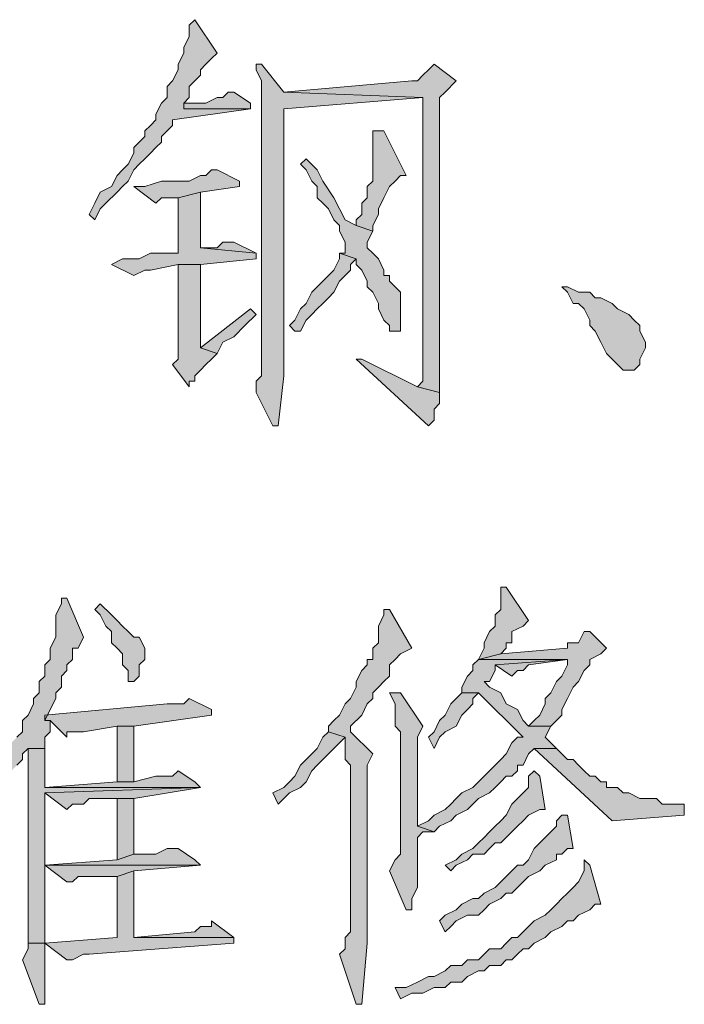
# Model space of a CAD drawing. Extents: x 566443 to 590371, y 3845226 to 3876576.
# Tile 34 of 221: x 586430 to 586435, y 3853882 to 3853890. Entities that reach past the tile are written whole.
import ezdxf

# ---------------------------------------------------------------- set-up
doc = ezdxf.new("R2010")
doc.units = 0
doc.layers.add('C00-00-00', color=7, linetype='CONTINUOUS')

msp = doc.modelspace()

# ---------------------------------------------------------------- hatches: boundary and pattern name
at = {"layer": 'C00-00-00'}
h = msp.add_hatch(color=256, dxfattribs=at)
h.dxf.hatch_style = 2
h.paths.add_polyline_path([(586431.3926, 3853889.7249), (586431.3502, 3853889.6826), (586431.3502, 3853889.5979), (586431.3079, 3853889.5133), (586431.3079, 3853889.4709), (586431.2656, 3853889.3863), (586431.2656, 3853889.3439), (586431.2232, 3853889.2593), (586431.1809, 3853889.2169), (586431.1809, 3853889.1323), (586431.1386, 3853889.0899), (586431.0962, 3853889.0053), (586431.0962, 3853888.9629), (586431.0539, 3853888.9206), (586431.0116, 3853888.8783), (586431.0116, 3853888.8359), (586430.9692, 3853888.7936), (586430.9269, 3853888.7513), (586430.9269, 3853888.7089), (586430.8846, 3853888.6243), (586430.8422, 3853888.5819), (586430.7999, 3853888.5396), (586430.7576, 3853888.4549), (586430.6729, 3853888.4126), (586430.6306, 3853888.3279), (586430.5882, 3853888.2433), (586430.6306, 3853888.2009), (586430.6729, 3853888.2856), (586430.7152, 3853888.3279), (586430.7999, 3853888.4126), (586430.8422, 3853888.4549), (586430.8846, 3853888.4973), (586430.9269, 3853888.5819), (586430.9692, 3853888.6243), (586431.0116, 3853888.6666), (586431.0539, 3853888.7089), (586431.0962, 3853888.7513), (586431.1386, 3853888.7936), (586431.1386, 3853888.8359), (586431.1809, 3853888.8783), (586431.2232, 3853888.9206), (586431.2232, 3853888.9629), (586431.8159, 3853889.0476), (586431.3079, 3853889.0476), (586431.3079, 3853889.0899), (586431.3502, 3853889.1323), (586431.3502, 3853889.2169), (586431.3926, 3853889.2593), (586431.4349, 3853889.3016), (586431.4349, 3853889.3439), (586431.4772, 3853889.3863), (586431.5196, 3853889.4286), (586431.5619, 3853889.4709)])
h = msp.add_hatch(color=256, dxfattribs=at)
h.dxf.hatch_style = 2
h.paths.add_polyline_path([(586431.9006, 3853889.3863), (586431.8582, 3853889.3863), (586431.8582, 3853889.3439), (586431.9006, 3853889.2593), (586431.9006, 3853887.7776), (586431.9006, 3853887.6506), (586431.9006, 3853887.0156), (586431.8582, 3853886.9733), (586431.8582, 3853886.8886), (586431.9852, 3853886.6346), (586432.0276, 3853886.6346), (586432.0699, 3853887.0156), (586432.0699, 3853889.0476), (586433.1282, 3853889.1323), (586432.0699, 3853889.1746)])
h = msp.add_hatch(color=256, dxfattribs=at)
h.dxf.hatch_style = 2
h.paths.add_polyline_path([(586433.2129, 3853889.3863), (586433.1706, 3853889.3439), (586433.1282, 3853889.3016), (586433.0859, 3853889.2593), (586433.0436, 3853889.2593), (586432.0699, 3853889.1746), (586433.1282, 3853889.1323), (586433.1282, 3853886.9733), (586433.0859, 3853886.9309), (586433.2552, 3853886.8886), (586433.2552, 3853888.2009), (586433.2552, 3853888.2856), (586433.2552, 3853889.1323), (586433.2976, 3853889.1746), (586433.3822, 3853889.2593)])
h = msp.add_hatch(color=256, dxfattribs=at)
h.dxf.hatch_style = 2
h.paths.add_polyline_path([(586431.6889, 3853889.1746), (586431.6466, 3853889.1746), (586431.6042, 3853889.1323), (586431.5619, 3853889.1323), (586431.4772, 3853889.0899), (586431.3079, 3853889.0899), (586431.3079, 3853889.0476), (586431.8159, 3853889.0476), (586431.8159, 3853889.0899)])
h = msp.add_hatch(color=256, dxfattribs=at)
h.dxf.hatch_style = 2
h.paths.add_polyline_path([(586432.7472, 3853888.8783), (586432.7472, 3853888.4973), (586432.7049, 3853888.4549), (586432.7049, 3853888.3703), (586432.6626, 3853888.3279), (586432.6626, 3853888.2433), (586432.6202, 3853888.2009), (586432.6202, 3853888.1586), (586432.7472, 3853888.1163), (586432.7472, 3853888.1586), (586432.7896, 3853888.2433), (586432.7896, 3853888.2856), (586432.8319, 3853888.3703), (586432.8742, 3853888.4549), (586432.9166, 3853888.4973), (586432.9589, 3853888.5396), (586433.0012, 3853888.5396), (586432.8319, 3853888.8783)])
h = msp.add_hatch(color=256, dxfattribs=at)
h.dxf.hatch_style = 2
h.paths.add_polyline_path([(586432.2392, 3853888.6666), (586432.1969, 3853888.6243), (586432.2392, 3853888.5819), (586432.2816, 3853888.4973), (586432.3239, 3853888.4549), (586432.3239, 3853888.3703), (586432.3662, 3853888.3279), (586432.4086, 3853888.2856), (586432.4509, 3853888.2009), (586432.4932, 3853888.1586), (586432.4932, 3853888.1163), (586432.5356, 3853888.0316), (586432.5356, 3853887.9469), (586432.4932, 3853887.9469), (586432.6202, 3853887.9046), (586432.6202, 3853887.8623), (586432.6626, 3853887.8199), (586432.7049, 3853887.7353), (586432.7049, 3853887.6929), (586432.7472, 3853887.6506), (586432.7896, 3853887.5659), (586432.7896, 3853887.5236), (586432.8319, 3853887.4389), (586432.8742, 3853887.3966), (586432.8742, 3853887.3543), (586432.9589, 3853887.3543), (586432.9589, 3853887.6506), (586432.9166, 3853887.6929), (586432.8742, 3853887.7353), (586432.8742, 3853887.7776), (586432.8319, 3853887.7776), (586432.8319, 3853887.8199), (586432.7896, 3853887.9046), (586432.7472, 3853887.9469), (586432.7049, 3853887.9893), (586432.7049, 3853888.0316), (586432.7472, 3853888.1163), (586432.6202, 3853888.1586), (586432.5356, 3853888.2009), (586432.4932, 3853888.2856), (586432.4509, 3853888.3703), (586432.3662, 3853888.4973), (586432.3239, 3853888.5819)])
h = msp.add_hatch(color=256, dxfattribs=at)
h.dxf.hatch_style = 2
h.paths.add_polyline_path([(586431.5619, 3853888.5819), (586431.5196, 3853888.5819), (586431.4772, 3853888.5396), (586431.4349, 3853888.5396), (586431.3502, 3853888.4973), (586431.1386, 3853888.4973), (586431.0116, 3853888.4549), (586430.9269, 3853888.4549), (586431.0962, 3853888.3279), (586431.1386, 3853888.3703), (586431.2656, 3853888.3703), (586431.4349, 3853888.4126), (586431.7312, 3853888.4549), (586431.7312, 3853888.4973)])
h = msp.add_hatch(color=256, dxfattribs=at)
h.dxf.hatch_style = 2
h.paths.add_polyline_path([(586431.4349, 3853888.4126), (586431.2656, 3853888.3703), (586431.2656, 3853887.9469), (586431.1809, 3853887.9469), (586431.0539, 3853887.9469), (586430.9692, 3853887.9046), (586430.8422, 3853887.9046), (586430.7576, 3853887.8623), (586430.9269, 3853887.7776), (586431.0116, 3853887.8199), (586431.0539, 3853887.8199), (586431.2656, 3853887.8623), (586431.4349, 3853887.8623), (586431.8582, 3853887.9046), (586431.8582, 3853887.9469), (586431.4349, 3853887.9893)])
h = msp.add_hatch(color=256, dxfattribs=at)
h.dxf.hatch_style = 2
h.paths.add_polyline_path([(586431.6889, 3853888.0316), (586431.6042, 3853888.0316), (586431.5619, 3853887.9893), (586431.4349, 3853887.9893), (586431.8582, 3853887.9469)])
h = msp.add_hatch(color=256, dxfattribs=at)
h.dxf.hatch_style = 2
h.paths.add_polyline_path([(586432.4932, 3853887.9469), (586432.4932, 3853887.9046), (586432.4509, 3853887.8199), (586432.4086, 3853887.7776), (586432.3662, 3853887.7353), (586432.3239, 3853887.6929), (586432.2816, 3853887.6506), (586432.2392, 3853887.5659), (586432.1969, 3853887.5236), (586432.1546, 3853887.4389), (586432.1122, 3853887.3966), (586432.1546, 3853887.3543), (586432.1969, 3853887.3543), (586432.2392, 3853887.4389), (586432.2816, 3853887.4813), (586432.3239, 3853887.5236), (586432.3662, 3853887.5659), (586432.4086, 3853887.6083), (586432.4509, 3853887.6506), (586432.4932, 3853887.7353), (586432.5356, 3853887.7776), (586432.5779, 3853887.8199), (586432.5779, 3853887.8623), (586432.6202, 3853887.9046)])
h = msp.add_hatch(color=256, dxfattribs=at)
h.dxf.hatch_style = 2
h.paths.add_polyline_path([(586431.4349, 3853887.8623), (586431.2656, 3853887.8623), (586431.2656, 3853887.1426), (586431.2232, 3853887.1003), (586431.3502, 3853886.9309), (586431.3502, 3853886.9733), (586431.3926, 3853886.9733), (586431.3926, 3853887.0156), (586431.4349, 3853887.0579), (586431.4772, 3853887.1003), (586431.5196, 3853887.1426), (586431.5619, 3853887.1849), (586431.4349, 3853887.2273)])
h = msp.add_hatch(color=256, dxfattribs=at)
h.dxf.hatch_style = 2
h.paths.add_polyline_path([(586434.1866, 3853887.6929), (586434.2289, 3853887.6506), (586434.2712, 3853887.5659), (586434.3136, 3853887.5659), (586434.3559, 3853887.5236), (586434.3982, 3853887.4389), (586434.3982, 3853887.3966), (586434.4406, 3853887.3543), (586434.4829, 3853887.2696), (586434.5252, 3853887.1849), (586434.5676, 3853887.1426), (586434.6099, 3853887.1003), (586434.6522, 3853887.0579), (586434.7369, 3853887.0579), (586434.7792, 3853887.1003), (586434.7792, 3853887.1426), (586434.8216, 3853887.2273), (586434.8216, 3853887.2696), (586434.7792, 3853887.3543), (586434.7792, 3853887.3966), (586434.7369, 3853887.4389), (586434.6946, 3853887.4813), (586434.6099, 3853887.5236), (586434.5676, 3853887.5659), (586434.4829, 3853887.6083), (586434.4406, 3853887.6083), (586434.3982, 3853887.6506), (586434.3136, 3853887.6506), (586434.2289, 3853887.6929)])
h = msp.add_hatch(color=256, dxfattribs=at)
h.dxf.hatch_style = 2
h.paths.add_polyline_path([(586431.8159, 3853887.5236), (586431.4349, 3853887.2273), (586431.5619, 3853887.1849), (586431.6042, 3853887.2696), (586431.6889, 3853887.3119), (586431.7736, 3853887.3966), (586431.8582, 3853887.4813)])
h = msp.add_hatch(color=256, dxfattribs=at)
h.dxf.hatch_style = 2
h.paths.add_polyline_path([(586432.6626, 3853887.1426), (586432.6202, 3853887.1426), (586433.1706, 3853886.6346), (586433.2129, 3853886.6769), (586433.2129, 3853886.7616), (586433.2552, 3853886.8039), (586433.2552, 3853886.8886), (586433.0859, 3853886.9309)])
h = msp.add_hatch(color=256, dxfattribs=at)
h.dxf.hatch_style = 2
h.paths.add_polyline_path([(586433.7632, 3853885.4069), (586433.7209, 3853885.4069), (586433.7209, 3853885.3646), (586433.7209, 3853885.2376), (586433.6786, 3853885.1953), (586433.6786, 3853885.1106), (586433.6362, 3853885.0683), (586433.5939, 3853884.9836), (586433.5939, 3853884.9413), (586433.5516, 3853884.8566), (586433.7209, 3853884.8989), (586433.7632, 3853884.9413), (586433.7632, 3853884.9836), (586433.8056, 3853884.9836), (586433.8056, 3853885.0683), (586433.8902, 3853885.1106), (586433.9326, 3853885.1529)])
h = msp.add_hatch(color=256, dxfattribs=at)
h.dxf.hatch_style = 2
h.paths.add_polyline_path([(586430.4189, 3853885.3223), (586430.3766, 3853885.3223), (586430.3766, 3853885.2799), (586430.3342, 3853885.1953), (586430.3342, 3853885.0259), (586430.2919, 3853884.9413), (586430.2919, 3853884.8566), (586430.2496, 3853884.8143), (586430.2496, 3853884.7296), (586430.2072, 3853884.6873), (586430.2072, 3853884.6026), (586430.1649, 3853884.5603), (586430.1649, 3853884.5179), (586430.1226, 3853884.4333), (586430.0802, 3853884.3909), (586430.0802, 3853884.3063), (586430.0379, 3853884.2639), (586429.9956, 3853884.2216), (586429.9956, 3853884.1793), (586429.9532, 3853884.0946), (586429.9109, 3853884.0523), (586429.8686, 3853883.9676), (586429.8262, 3853883.9253), (586429.7839, 3853883.8406), (586429.8262, 3853883.7983), (586429.8686, 3853883.8406), (586429.9109, 3853883.9253), (586429.9532, 3853883.9676), (586430.0379, 3853884.0523), (586430.0802, 3853884.0946), (586430.0802, 3853884.1369), (586430.1226, 3853884.1793), (586430.2496, 3853884.1793), (586430.2496, 3853884.2216), (586430.2496, 3853884.2639), (586430.2919, 3853884.3063), (586430.2919, 3853884.3909), (586430.2496, 3853884.3909), (586430.2919, 3853884.4756), (586430.3342, 3853884.5603), (586430.3342, 3853884.6026), (586430.3766, 3853884.6449), (586430.3766, 3853884.7296), (586430.4189, 3853884.7719), (586430.4189, 3853884.8143), (586430.4612, 3853884.8566), (586430.4612, 3853884.9413), (586430.5036, 3853884.9413), (586430.5459, 3853885.0259)])
h = msp.add_hatch(color=256, dxfattribs=at)
h.dxf.hatch_style = 2
h.paths.add_polyline_path([(586430.6729, 3853885.2799), (586430.6306, 3853885.2376), (586430.6729, 3853885.1953), (586430.7152, 3853885.1106), (586430.7576, 3853885.0683), (586430.7576, 3853884.9836), (586430.7999, 3853884.9413), (586430.8422, 3853884.8989), (586430.8422, 3853884.8143), (586430.8846, 3853884.7719), (586430.8846, 3853884.6873), (586430.9269, 3853884.6873), (586430.9692, 3853884.7296), (586430.9692, 3853884.8143), (586431.0116, 3853884.8566), (586431.0116, 3853884.9413), (586430.9692, 3853885.0259), (586430.9269, 3853885.0259), (586430.8846, 3853885.0683), (586430.8422, 3853885.1106), (586430.7999, 3853885.1529), (586430.7576, 3853885.1953)])
h = msp.add_hatch(color=256, dxfattribs=at)
h.dxf.hatch_style = 2
h.paths.add_polyline_path([(586432.8319, 3853885.2376), (586432.8319, 3853885.1953), (586432.7896, 3853885.1106), (586432.7896, 3853884.9836), (586432.7472, 3853884.9413), (586432.7472, 3853884.8566), (586432.7049, 3853884.8566), (586432.7049, 3853884.8143), (586432.6626, 3853884.7719), (586432.6202, 3853884.6873), (586432.6202, 3853884.6449), (586432.5779, 3853884.5603), (586432.5356, 3853884.5179), (586432.4932, 3853884.4333), (586432.4509, 3853884.3909), (586432.4086, 3853884.3486), (586432.4086, 3853884.3063), (586432.5356, 3853884.2639), (586432.5356, 3853884.0946), (586432.5779, 3853884.0523), (586432.5779, 3853884.0099), (586432.5779, 3853883.9253), (586432.5779, 3853882.7823), (586432.5356, 3853882.7399), (586432.5356, 3853882.6553), (586432.4932, 3853882.6129), (586432.6202, 3853882.2319), (586432.6626, 3853882.2319), (586432.7049, 3853882.6976), (586432.7049, 3853884.0523), (586432.7472, 3853884.1369), (586432.5779, 3853884.3063), (586432.5779, 3853884.3486), (586432.6626, 3853884.4333), (586432.7049, 3853884.5179), (586432.7472, 3853884.5603), (586432.7472, 3853884.6026), (586432.7896, 3853884.6449), (586432.8319, 3853884.6873), (586432.8742, 3853884.7296), (586432.8742, 3853884.8143), (586432.9166, 3853884.8566), (586432.9589, 3853884.8989), (586433.0436, 3853884.9413), (586432.8742, 3853885.2376)])
h = msp.add_hatch(color=256, dxfattribs=at)
h.dxf.hatch_style = 2
h.paths.add_polyline_path([(586434.3982, 3853885.0683), (586434.3559, 3853885.0683), (586434.3136, 3853884.9836), (586434.2289, 3853884.9836), (586434.2289, 3853884.9413), (586433.7209, 3853884.8989), (586433.5516, 3853884.8566), (586434.2289, 3853884.8566), (586434.2289, 3853884.8143), (586434.1866, 3853884.7296), (586434.1442, 3853884.6873), (586434.1019, 3853884.6026), (586434.0596, 3853884.5603), (586434.0596, 3853884.5179), (586434.0172, 3853884.4333), (586433.9749, 3853884.3909), (586433.9326, 3853884.3486), (586434.1019, 3853884.3486), (586434.1442, 3853884.3909), (586434.1866, 3853884.4333), (586434.1866, 3853884.4756), (586434.2289, 3853884.5603), (586434.2712, 3853884.6449), (586434.3136, 3853884.6873), (586434.3559, 3853884.7719), (586434.3982, 3853884.8143), (586434.3982, 3853884.8566), (586434.4829, 3853884.8989), (586434.5252, 3853884.9413)])
h = msp.add_hatch(color=256, dxfattribs=at)
h.dxf.hatch_style = 2
h.paths.add_polyline_path([(586433.5516, 3853884.8566), (586433.5092, 3853884.8143), (586433.5092, 3853884.7719), (586433.4669, 3853884.7296), (586433.4246, 3853884.6449), (586433.4246, 3853884.6026), (586433.5516, 3853884.6026), (586433.8902, 3853884.2639), (586433.8479, 3853884.2639), (586433.8056, 3853884.2216), (586433.7632, 3853884.1369), (586433.7209, 3853884.0946), (586433.6786, 3853884.0523), (586433.6362, 3853884.0099), (586433.5939, 3853883.9676), (586433.5516, 3853883.9253), (586433.5092, 3853883.8829), (586433.4246, 3853883.8406), (586433.3822, 3853883.7983), (586433.3399, 3853883.7559), (586433.2976, 3853883.7136), (586433.2129, 3853883.6713), (586433.1706, 3853883.6289), (586433.0859, 3853883.5866), (586433.2129, 3853883.5443), (586433.2552, 3853883.5866), (586433.3399, 3853883.6289), (586433.3822, 3853883.6713), (586433.4669, 3853883.7136), (586433.5092, 3853883.7559), (586433.5516, 3853883.7983), (586433.6362, 3853883.8406), (586433.6786, 3853883.8829), (586433.7209, 3853883.9253), (586433.7632, 3853883.9676), (586433.8056, 3853883.9676), (586433.8479, 3853884.0099), (586433.8479, 3853884.0523), (586433.8902, 3853884.0523), (586433.9326, 3853884.1369), (586433.9749, 3853884.1793), (586434.1442, 3853884.1793), (586434.1019, 3853884.2216), (586434.0596, 3853884.2639), (586434.1019, 3853884.3486), (586433.9326, 3853884.3486), (586433.8902, 3853884.3909), (586433.8479, 3853884.4756), (586433.7632, 3853884.5179), (586433.7209, 3853884.6026), (586433.6362, 3853884.6449), (586433.5939, 3853884.6873), (586433.6362, 3853884.6873), (586433.6786, 3853884.7719), (586433.6786, 3853884.8143), (586434.2289, 3853884.8566)])
h = msp.add_hatch(color=256, dxfattribs=at)
h.dxf.hatch_style = 2
h.paths.add_polyline_path([(586434.2289, 3853884.8566), (586433.6786, 3853884.8143), (586433.8056, 3853884.7296), (586433.8479, 3853884.7719), (586433.8902, 3853884.7719), (586433.9326, 3853884.8143)])
h = msp.add_hatch(color=256, dxfattribs=at)
h.dxf.hatch_style = 2
h.paths.add_polyline_path([(586432.9589, 3853884.6026), (586432.8742, 3853884.6026), (586432.9166, 3853884.5179), (586432.9166, 3853884.3486), (586432.9589, 3853884.3063), (586432.9589, 3853883.3749), (586432.9166, 3853883.3326), (586432.8742, 3853883.2479), (586433.0012, 3853882.9516), (586433.0436, 3853882.9516), (586433.0436, 3853883.0363), (586433.0859, 3853883.1209), (586433.0859, 3853883.5019), (586433.1282, 3853883.5443), (586433.2129, 3853883.5443), (586433.0859, 3853883.5866), (586433.0859, 3853884.2639), (586433.1282, 3853884.3486)])
h = msp.add_hatch(color=256, dxfattribs=at)
h.dxf.hatch_style = 2
h.paths.add_polyline_path([(586433.4246, 3853884.6026), (586433.3822, 3853884.5603), (586433.3399, 3853884.5179), (586433.2976, 3853884.4333), (586433.2552, 3853884.3909), (586433.2129, 3853884.3063), (586433.1706, 3853884.2639), (586433.2129, 3853884.1793), (586433.2552, 3853884.2639), (586433.2976, 3853884.3063), (586433.3822, 3853884.3486), (586433.4246, 3853884.4333), (586433.4669, 3853884.4756), (586433.5092, 3853884.5179), (586433.5092, 3853884.5603), (586433.5516, 3853884.6026)])
h = msp.add_hatch(color=256, dxfattribs=at)
h.dxf.hatch_style = 2
h.paths.add_polyline_path([(586431.3502, 3853884.5603), (586431.3079, 3853884.5179), (586431.1809, 3853884.5179), (586430.2496, 3853884.4333), (586430.2496, 3853884.3909), (586430.2919, 3853884.3909), (586430.4189, 3853884.2639), (586430.4189, 3853884.3063), (586430.5036, 3853884.3063), (586430.5459, 3853884.3063), (586430.7999, 3853884.3486), (586430.9269, 3853884.3486), (586431.5196, 3853884.4333), (586431.5196, 3853884.4756)])
h = msp.add_hatch(color=256, dxfattribs=at)
h.dxf.hatch_style = 2
h.paths.add_polyline_path([(586430.9269, 3853883.9253), (586430.9269, 3853884.3486), (586430.7999, 3853884.3486), (586430.7999, 3853883.9253)])
h = msp.add_hatch(color=256, dxfattribs=at)
h.dxf.hatch_style = 2
h.paths.add_polyline_path([(586432.4086, 3853884.3063), (586432.3662, 3853884.2639), (586432.3239, 3853884.1793), (586432.2816, 3853884.1369), (586432.2392, 3853884.0946), (586432.1969, 3853884.0523), (586432.1546, 3853883.9676), (586432.1122, 3853883.9253), (586432.0699, 3853883.8829), (586431.9852, 3853883.8406), (586432.0276, 3853883.7559), (586432.0699, 3853883.7983), (586432.1122, 3853883.8406), (586432.1969, 3853883.8829), (586432.2392, 3853883.9253), (586432.2816, 3853884.0099), (586432.3239, 3853884.0523), (586432.3662, 3853884.0946), (586432.4086, 3853884.1369), (586432.4509, 3853884.1793), (586432.4932, 3853884.2216), (586432.5356, 3853884.2639)])
h = msp.add_hatch(color=256, dxfattribs=at)
h.dxf.hatch_style = 2
h.paths.add_polyline_path([(586430.2496, 3853884.1793), (586430.1226, 3853884.1793), (586430.1226, 3853884.0946), (586430.1226, 3853882.6976), (586430.2496, 3853882.6976), (586430.2496, 3853882.8669), (586430.2496, 3853882.9939), (586430.2496, 3853883.2903), (586431.4349, 3853883.2903), (586430.2496, 3853883.2903), (586430.2496, 3853883.3749), (586430.2496, 3853883.8406), (586431.4349, 3853883.8829), (586430.2496, 3853883.8829), (586430.2496, 3853883.9676)])
h = msp.add_hatch(color=256, dxfattribs=at)
h.dxf.hatch_style = 2
h.paths.add_polyline_path([(586434.1442, 3853884.1793), (586433.9749, 3853884.1793), (586434.5676, 3853883.6289), (586435.1179, 3853883.6713), (586435.1179, 3853883.7559), (586435.0332, 3853883.7559), (586434.9486, 3853883.7559), (586434.9062, 3853883.7983), (586434.7792, 3853883.7983), (586434.6946, 3853883.8406), (586434.6522, 3853883.8406), (586434.6099, 3853883.8829), (586434.5252, 3853883.8829), (586434.5252, 3853883.9253), (586434.4829, 3853883.9253), (586434.4406, 3853883.9676), (586434.3982, 3853883.9676), (586434.3559, 3853884.0099), (586434.3136, 3853884.0523), (586434.2712, 3853884.0946), (586434.2289, 3853884.0946), (586434.1866, 3853884.1369)])
h = msp.add_hatch(color=256, dxfattribs=at)
h.dxf.hatch_style = 2
h.paths.add_polyline_path([(586431.2656, 3853884.0099), (586431.2232, 3853883.9676), (586431.0962, 3853883.9676), (586430.9269, 3853883.9253), (586430.7999, 3853883.9253), (586430.2496, 3853883.8829), (586431.4349, 3853883.8829), (586431.3926, 3853883.9253)])
h = msp.add_hatch(color=256, dxfattribs=at)
h.dxf.hatch_style = 2
h.paths.add_polyline_path([(586433.9749, 3853884.0099), (586433.9326, 3853883.9676), (586433.9326, 3853883.8829), (586433.8902, 3853883.8406), (586433.8479, 3853883.7983), (586433.8056, 3853883.7559), (586433.7632, 3853883.6713), (586433.7209, 3853883.6289), (586433.6786, 3853883.5866), (586433.6362, 3853883.5443), (586433.5939, 3853883.5019), (586433.5516, 3853883.4596), (586433.5092, 3853883.4173), (586433.4246, 3853883.3749), (586433.3822, 3853883.3326), (586433.2976, 3853883.2903), (586433.3399, 3853883.2479), (586433.3822, 3853883.2903), (586433.4669, 3853883.3326), (586433.5092, 3853883.3749), (586433.5939, 3853883.3749), (586433.6362, 3853883.4173), (586433.6786, 3853883.4596), (586433.7209, 3853883.4596), (586433.7632, 3853883.5019), (586433.8056, 3853883.5443), (586433.8479, 3853883.5866), (586433.8902, 3853883.6289), (586433.9326, 3853883.6713), (586434.0172, 3853883.7136), (586434.0596, 3853883.7136), (586434.0172, 3853883.9676)])
h = msp.add_hatch(color=256, dxfattribs=at)
h.dxf.hatch_style = 2
h.paths.add_polyline_path([(586431.4349, 3853883.8829), (586430.2496, 3853883.8406), (586430.4189, 3853883.7136), (586430.4612, 3853883.7559), (586430.5459, 3853883.7559), (586430.5882, 3853883.7983), (586430.9269, 3853883.7983)])
h = msp.add_hatch(color=256, dxfattribs=at)
h.dxf.hatch_style = 2
h.paths.add_polyline_path([(586430.9269, 3853883.7983), (586430.7999, 3853883.7983), (586430.7999, 3853883.3326), (586430.9269, 3853883.3749)])
h = msp.add_hatch(color=256, dxfattribs=at)
h.dxf.hatch_style = 2
h.paths.add_polyline_path([(586434.1866, 3853883.6713), (586434.1442, 3853883.6289), (586434.1442, 3853883.5866), (586434.1019, 3853883.5443), (586434.0596, 3853883.5019), (586434.0172, 3853883.4596), (586433.9749, 3853883.4173), (586433.9326, 3853883.3326), (586433.8902, 3853883.2903), (586433.8479, 3853883.2903), (586433.8056, 3853883.2479), (586433.7632, 3853883.2056), (586433.7209, 3853883.1633), (586433.6786, 3853883.1209), (586433.5939, 3853883.0786), (586433.5516, 3853883.0363), (586433.5092, 3853883.0363), (586433.4246, 3853882.9939), (586433.3822, 3853882.9516), (586433.2976, 3853882.9093), (586433.2552, 3853882.8669), (586433.2976, 3853882.7823), (586433.3399, 3853882.8246), (586433.3822, 3853882.8669), (586433.4669, 3853882.9093), (586433.5516, 3853882.9093), (586433.5939, 3853882.9516), (586433.6362, 3853882.9939), (586433.7209, 3853883.0363), (586433.7632, 3853883.0786), (586433.8056, 3853883.0786), (586433.8479, 3853883.1209), (586433.8902, 3853883.1633), (586433.9326, 3853883.2056), (586434.0172, 3853883.2479), (586434.0596, 3853883.2903), (586434.1442, 3853883.3326), (586434.1442, 3853883.3749), (586434.1866, 3853883.3749), (586434.2289, 3853883.4173), (586434.2712, 3853883.4173), (586434.2289, 3853883.6713)])
h = msp.add_hatch(color=256, dxfattribs=at)
h.dxf.hatch_style = 2
h.paths.add_polyline_path([(586431.2656, 3853883.4173), (586431.1809, 3853883.4173), (586431.0962, 3853883.3749), (586430.9269, 3853883.3749), (586430.7999, 3853883.3326), (586430.2496, 3853883.2903), (586431.4349, 3853883.2903), (586431.3926, 3853883.3326)])
h = msp.add_hatch(color=256, dxfattribs=at)
h.dxf.hatch_style = 2
h.paths.add_polyline_path([(586434.3559, 3853883.3326), (586434.3559, 3853883.2479), (586434.3136, 3853883.1633), (586434.2712, 3853883.1209), (586434.2289, 3853883.0786), (586434.1866, 3853883.0363), (586434.1442, 3853882.9939), (586434.1019, 3853882.9516), (586434.0596, 3853882.9093), (586433.9749, 3853882.8669), (586433.8902, 3853882.7823), (586433.8479, 3853882.7399), (586433.8056, 3853882.7399), (586433.7632, 3853882.6976), (586433.7209, 3853882.6553), (586433.6362, 3853882.6553), (586433.5939, 3853882.6129), (586433.5516, 3853882.5706), (586433.4669, 3853882.5706), (586433.4246, 3853882.5283), (586433.3399, 3853882.5283), (586433.2976, 3853882.4859), (586433.2129, 3853882.4436), (586433.1706, 3853882.4436), (586433.0859, 3853882.4013), (586433.0012, 3853882.3589), (586432.9166, 3853882.3589), (586432.9589, 3853882.2743), (586433.0436, 3853882.3166), (586433.1282, 3853882.3166), (586433.2129, 3853882.3589), (586433.2976, 3853882.3589), (586433.3399, 3853882.4013), (586433.4246, 3853882.4013), (586433.4669, 3853882.4436), (586433.5516, 3853882.4859), (586433.5939, 3853882.4859), (586433.6362, 3853882.5283), (586433.7209, 3853882.5283), (586433.7632, 3853882.5706), (586433.8056, 3853882.5706), (586433.8479, 3853882.6129), (586433.8902, 3853882.6553), (586433.9326, 3853882.6553), (586433.9749, 3853882.6976), (586434.0596, 3853882.7399), (586434.1019, 3853882.7823), (586434.1866, 3853882.8246), (586434.2289, 3853882.8669), (586434.2712, 3853882.8669), (586434.3136, 3853882.9093), (586434.3982, 3853882.9516), (586434.4406, 3853882.9939), (586434.4829, 3853882.9939), (586434.3982, 3853883.2903)])
h = msp.add_hatch(color=256, dxfattribs=at)
h.dxf.hatch_style = 2
h.paths.add_polyline_path([(586430.9269, 3853883.2479), (586430.7999, 3853883.2056), (586430.7999, 3853882.7399), (586430.2496, 3853882.6976), (586430.1226, 3853882.6976), (586430.2496, 3853882.6976), (586430.4189, 3853882.5706), (586430.4612, 3853882.5706), (586430.5459, 3853882.6129), (586430.5882, 3853882.6129), (586431.6889, 3853882.6976), (586431.6889, 3853882.7399), (586430.9269, 3853882.7399)])
h = msp.add_hatch(color=256, dxfattribs=at)
h.dxf.hatch_style = 2
h.paths.add_polyline_path([(586431.4349, 3853883.2903), (586430.2496, 3853883.2903), (586430.4189, 3853883.1633), (586430.4612, 3853883.1633), (586430.5036, 3853883.2056), (586430.7999, 3853883.2056), (586430.9269, 3853883.2479)])
h = msp.add_hatch(color=256, dxfattribs=at)
h.dxf.hatch_style = 2
h.paths.add_polyline_path([(586431.5196, 3853882.8669), (586431.5196, 3853882.8246), (586431.4349, 3853882.8246), (586431.3926, 3853882.7823), (586430.9269, 3853882.7399), (586431.6889, 3853882.7399)])
h = msp.add_hatch(color=256, dxfattribs=at)
h.dxf.hatch_style = 2
h.paths.add_polyline_path([(586430.1226, 3853882.6976), (586430.1226, 3853882.6553), (586430.0802, 3853882.5706), (586430.2072, 3853882.2319), (586430.2496, 3853882.2319), (586430.2496, 3853882.6129), (586430.2496, 3853882.6976)])

# ---------------------------------------------------------------- linework, layer by layer
at = {"layer": 'C00-00-00', "lineweight": 0}
for points in [[(586431.3926, 3853889.7249), (586431.3502, 3853889.6826), (586431.3502, 3853889.5979), (586431.3079, 3853889.5133), (586431.3079, 3853889.4709), (586431.2656, 3853889.3863), (586431.2656, 3853889.3439), (586431.2232, 3853889.2593), (586431.1809, 3853889.2169), (586431.1809, 3853889.1323), (586431.1386, 3853889.0899), (586431.0962, 3853889.0053), (586431.0962, 3853888.9629), (586431.0539, 3853888.9206), (586431.0116, 3853888.8783), (586431.0116, 3853888.8359), (586430.9692, 3853888.7936), (586430.9269, 3853888.7513), (586430.9269, 3853888.7089), (586430.8846, 3853888.6243), (586430.8422, 3853888.5819), (586430.7999, 3853888.5396), (586430.7576, 3853888.4549), (586430.6729, 3853888.4126), (586430.6306, 3853888.3279), (586430.5882, 3853888.2433), (586430.6306, 3853888.2009), (586430.6729, 3853888.2856), (586430.7152, 3853888.3279), (586430.7999, 3853888.4126), (586430.8422, 3853888.4549), (586430.8846, 3853888.4973), (586430.9269, 3853888.5819), (586430.9692, 3853888.6243), (586431.0116, 3853888.6666), (586431.0539, 3853888.7089), (586431.0962, 3853888.7513), (586431.1386, 3853888.7936), (586431.1386, 3853888.8359), (586431.1809, 3853888.8783), (586431.2232, 3853888.9206), (586431.2232, 3853888.9629), (586431.8159, 3853889.0476), (586431.3079, 3853889.0476), (586431.3079, 3853889.0899), (586431.3502, 3853889.1323), (586431.3502, 3853889.2169), (586431.3926, 3853889.2593), (586431.4349, 3853889.3016), (586431.4349, 3853889.3439), (586431.4772, 3853889.3863), (586431.5196, 3853889.4286), (586431.5619, 3853889.4709)], [(586431.9006, 3853889.3863), (586431.8582, 3853889.3863), (586431.8582, 3853889.3439), (586431.9006, 3853889.2593), (586431.9006, 3853887.7776), (586431.9006, 3853887.6506), (586431.9006, 3853887.0156), (586431.8582, 3853886.9733), (586431.8582, 3853886.8886), (586431.9852, 3853886.6346), (586432.0276, 3853886.6346), (586432.0699, 3853887.0156), (586432.0699, 3853889.0476), (586433.1282, 3853889.1323), (586432.0699, 3853889.1746)], [(586433.2129, 3853889.3863), (586433.1706, 3853889.3439), (586433.1282, 3853889.3016), (586433.0859, 3853889.2593), (586433.0436, 3853889.2593), (586432.0699, 3853889.1746), (586433.1282, 3853889.1323), (586433.1282, 3853886.9733), (586433.0859, 3853886.9309), (586433.2552, 3853886.8886), (586433.2552, 3853888.2009), (586433.2552, 3853888.2856), (586433.2552, 3853889.1323), (586433.2976, 3853889.1746), (586433.3822, 3853889.2593)], [(586431.6889, 3853889.1746), (586431.6466, 3853889.1746), (586431.6042, 3853889.1323), (586431.5619, 3853889.1323), (586431.4772, 3853889.0899), (586431.3079, 3853889.0899), (586431.3079, 3853889.0476), (586431.8159, 3853889.0476), (586431.8159, 3853889.0899)], [(586432.7472, 3853888.8783), (586432.7472, 3853888.4973), (586432.7049, 3853888.4549), (586432.7049, 3853888.3703), (586432.6626, 3853888.3279), (586432.6626, 3853888.2433), (586432.6202, 3853888.2009), (586432.6202, 3853888.1586), (586432.7472, 3853888.1163), (586432.7472, 3853888.1586), (586432.7896, 3853888.2433), (586432.7896, 3853888.2856), (586432.8319, 3853888.3703), (586432.8742, 3853888.4549), (586432.9166, 3853888.4973), (586432.9589, 3853888.5396), (586433.0012, 3853888.5396), (586432.8319, 3853888.8783)], [(586432.2392, 3853888.6666), (586432.1969, 3853888.6243), (586432.2392, 3853888.5819), (586432.2816, 3853888.4973), (586432.3239, 3853888.4549), (586432.3239, 3853888.3703), (586432.3662, 3853888.3279), (586432.4086, 3853888.2856), (586432.4509, 3853888.2009), (586432.4932, 3853888.1586), (586432.4932, 3853888.1163), (586432.5356, 3853888.0316), (586432.5356, 3853887.9469), (586432.4932, 3853887.9469), (586432.6202, 3853887.9046), (586432.6202, 3853887.8623), (586432.6626, 3853887.8199), (586432.7049, 3853887.7353), (586432.7049, 3853887.6929), (586432.7472, 3853887.6506), (586432.7896, 3853887.5659), (586432.7896, 3853887.5236), (586432.8319, 3853887.4389), (586432.8742, 3853887.3966), (586432.8742, 3853887.3543), (586432.9589, 3853887.3543), (586432.9589, 3853887.6506), (586432.9166, 3853887.6929), (586432.8742, 3853887.7353), (586432.8742, 3853887.7776), (586432.8319, 3853887.7776), (586432.8319, 3853887.8199), (586432.7896, 3853887.9046), (586432.7472, 3853887.9469), (586432.7049, 3853887.9893), (586432.7049, 3853888.0316), (586432.7472, 3853888.1163), (586432.6202, 3853888.1586), (586432.5356, 3853888.2009), (586432.4932, 3853888.2856), (586432.4509, 3853888.3703), (586432.3662, 3853888.4973), (586432.3239, 3853888.5819)], [(586431.5619, 3853888.5819), (586431.5196, 3853888.5819), (586431.4772, 3853888.5396), (586431.4349, 3853888.5396), (586431.3502, 3853888.4973), (586431.1386, 3853888.4973), (586431.0116, 3853888.4549), (586430.9269, 3853888.4549), (586431.0962, 3853888.3279), (586431.1386, 3853888.3703), (586431.2656, 3853888.3703), (586431.4349, 3853888.4126), (586431.7312, 3853888.4549), (586431.7312, 3853888.4973)], [(586431.4349, 3853888.4126), (586431.2656, 3853888.3703), (586431.2656, 3853887.9469), (586431.1809, 3853887.9469), (586431.0539, 3853887.9469), (586430.9692, 3853887.9046), (586430.8422, 3853887.9046), (586430.7576, 3853887.8623), (586430.9269, 3853887.7776), (586431.0116, 3853887.8199), (586431.0539, 3853887.8199), (586431.2656, 3853887.8623), (586431.4349, 3853887.8623), (586431.8582, 3853887.9046), (586431.8582, 3853887.9469), (586431.4349, 3853887.9893)], [(586431.6889, 3853888.0316), (586431.6042, 3853888.0316), (586431.5619, 3853887.9893), (586431.4349, 3853887.9893), (586431.8582, 3853887.9469)], [(586432.4932, 3853887.9469), (586432.4932, 3853887.9046), (586432.4509, 3853887.8199), (586432.4086, 3853887.7776), (586432.3662, 3853887.7353), (586432.3239, 3853887.6929), (586432.2816, 3853887.6506), (586432.2392, 3853887.5659), (586432.1969, 3853887.5236), (586432.1546, 3853887.4389), (586432.1122, 3853887.3966), (586432.1546, 3853887.3543), (586432.1969, 3853887.3543), (586432.2392, 3853887.4389), (586432.2816, 3853887.4813), (586432.3239, 3853887.5236), (586432.3662, 3853887.5659), (586432.4086, 3853887.6083), (586432.4509, 3853887.6506), (586432.4932, 3853887.7353), (586432.5356, 3853887.7776), (586432.5779, 3853887.8199), (586432.5779, 3853887.8623), (586432.6202, 3853887.9046)], [(586431.4349, 3853887.8623), (586431.2656, 3853887.8623), (586431.2656, 3853887.1426), (586431.2232, 3853887.1003), (586431.3502, 3853886.9309), (586431.3502, 3853886.9733), (586431.3926, 3853886.9733), (586431.3926, 3853887.0156), (586431.4349, 3853887.0579), (586431.4772, 3853887.1003), (586431.5196, 3853887.1426), (586431.5619, 3853887.1849), (586431.4349, 3853887.2273)], [(586434.1866, 3853887.6929), (586434.2289, 3853887.6506), (586434.2712, 3853887.5659), (586434.3136, 3853887.5659), (586434.3559, 3853887.5236), (586434.3982, 3853887.4389), (586434.3982, 3853887.3966), (586434.4406, 3853887.3543), (586434.4829, 3853887.2696), (586434.5252, 3853887.1849), (586434.5676, 3853887.1426), (586434.6099, 3853887.1003), (586434.6522, 3853887.0579), (586434.7369, 3853887.0579), (586434.7792, 3853887.1003), (586434.7792, 3853887.1426), (586434.8216, 3853887.2273), (586434.8216, 3853887.2696), (586434.7792, 3853887.3543), (586434.7792, 3853887.3966), (586434.7369, 3853887.4389), (586434.6946, 3853887.4813), (586434.6099, 3853887.5236), (586434.5676, 3853887.5659), (586434.4829, 3853887.6083), (586434.4406, 3853887.6083), (586434.3982, 3853887.6506), (586434.3136, 3853887.6506), (586434.2289, 3853887.6929)], [(586431.8159, 3853887.5236), (586431.4349, 3853887.2273), (586431.5619, 3853887.1849), (586431.6042, 3853887.2696), (586431.6889, 3853887.3119), (586431.7736, 3853887.3966), (586431.8582, 3853887.4813)], [(586432.6626, 3853887.1426), (586432.6202, 3853887.1426), (586433.1706, 3853886.6346), (586433.2129, 3853886.6769), (586433.2129, 3853886.7616), (586433.2552, 3853886.8039), (586433.2552, 3853886.8886), (586433.0859, 3853886.9309)], [(586433.7632, 3853885.4069), (586433.7209, 3853885.4069), (586433.7209, 3853885.3646), (586433.7209, 3853885.2376), (586433.6786, 3853885.1953), (586433.6786, 3853885.1106), (586433.6362, 3853885.0683), (586433.5939, 3853884.9836), (586433.5939, 3853884.9413), (586433.5516, 3853884.8566), (586433.7209, 3853884.8989), (586433.7632, 3853884.9413), (586433.7632, 3853884.9836), (586433.8056, 3853884.9836), (586433.8056, 3853885.0683), (586433.8902, 3853885.1106), (586433.9326, 3853885.1529)], [(586430.6729, 3853885.2799), (586430.6306, 3853885.2376), (586430.6729, 3853885.1953), (586430.7152, 3853885.1106), (586430.7576, 3853885.0683), (586430.7576, 3853884.9836), (586430.7999, 3853884.9413), (586430.8422, 3853884.8989), (586430.8422, 3853884.8143), (586430.8846, 3853884.7719), (586430.8846, 3853884.6873), (586430.9269, 3853884.6873), (586430.9692, 3853884.7296), (586430.9692, 3853884.8143), (586431.0116, 3853884.8566), (586431.0116, 3853884.9413), (586430.9692, 3853885.0259), (586430.9269, 3853885.0259), (586430.8846, 3853885.0683), (586430.8422, 3853885.1106), (586430.7999, 3853885.1529), (586430.7576, 3853885.1953)], [(586432.8319, 3853885.2376), (586432.8319, 3853885.1953), (586432.7896, 3853885.1106), (586432.7896, 3853884.9836), (586432.7472, 3853884.9413), (586432.7472, 3853884.8566), (586432.7049, 3853884.8566), (586432.7049, 3853884.8143), (586432.6626, 3853884.7719), (586432.6202, 3853884.6873), (586432.6202, 3853884.6449), (586432.5779, 3853884.5603), (586432.5356, 3853884.5179), (586432.4932, 3853884.4333), (586432.4509, 3853884.3909), (586432.4086, 3853884.3486), (586432.4086, 3853884.3063), (586432.5356, 3853884.2639), (586432.5356, 3853884.0946), (586432.5779, 3853884.0523), (586432.5779, 3853884.0099), (586432.5779, 3853883.9253), (586432.5779, 3853882.7823), (586432.5356, 3853882.7399), (586432.5356, 3853882.6553), (586432.4932, 3853882.6129), (586432.6202, 3853882.2319), (586432.6626, 3853882.2319), (586432.7049, 3853882.6976), (586432.7049, 3853884.0523), (586432.7472, 3853884.1369), (586432.5779, 3853884.3063), (586432.5779, 3853884.3486), (586432.6626, 3853884.4333), (586432.7049, 3853884.5179), (586432.7472, 3853884.5603), (586432.7472, 3853884.6026), (586432.7896, 3853884.6449), (586432.8319, 3853884.6873), (586432.8742, 3853884.7296), (586432.8742, 3853884.8143), (586432.9166, 3853884.8566), (586432.9589, 3853884.8989), (586433.0436, 3853884.9413), (586432.8742, 3853885.2376)], [(586434.3982, 3853885.0683), (586434.3559, 3853885.0683), (586434.3136, 3853884.9836), (586434.2289, 3853884.9836), (586434.2289, 3853884.9413), (586433.7209, 3853884.8989), (586433.5516, 3853884.8566), (586434.2289, 3853884.8566), (586434.2289, 3853884.8143), (586434.1866, 3853884.7296), (586434.1442, 3853884.6873), (586434.1019, 3853884.6026), (586434.0596, 3853884.5603), (586434.0596, 3853884.5179), (586434.0172, 3853884.4333), (586433.9749, 3853884.3909), (586433.9326, 3853884.3486), (586434.1019, 3853884.3486), (586434.1442, 3853884.3909), (586434.1866, 3853884.4333), (586434.1866, 3853884.4756), (586434.2289, 3853884.5603), (586434.2712, 3853884.6449), (586434.3136, 3853884.6873), (586434.3559, 3853884.7719), (586434.3982, 3853884.8143), (586434.3982, 3853884.8566), (586434.4829, 3853884.8989), (586434.5252, 3853884.9413)], [(586433.5516, 3853884.8566), (586433.5092, 3853884.8143), (586433.5092, 3853884.7719), (586433.4669, 3853884.7296), (586433.4246, 3853884.6449), (586433.4246, 3853884.6026), (586433.5516, 3853884.6026), (586433.8902, 3853884.2639), (586433.8479, 3853884.2639), (586433.8056, 3853884.2216), (586433.7632, 3853884.1369), (586433.7209, 3853884.0946), (586433.6786, 3853884.0523), (586433.6362, 3853884.0099), (586433.5939, 3853883.9676), (586433.5516, 3853883.9253), (586433.5092, 3853883.8829), (586433.4246, 3853883.8406), (586433.3822, 3853883.7983), (586433.3399, 3853883.7559), (586433.2976, 3853883.7136), (586433.2129, 3853883.6713), (586433.1706, 3853883.6289), (586433.0859, 3853883.5866), (586433.2129, 3853883.5443), (586433.2552, 3853883.5866), (586433.3399, 3853883.6289), (586433.3822, 3853883.6713), (586433.4669, 3853883.7136), (586433.5092, 3853883.7559), (586433.5516, 3853883.7983), (586433.6362, 3853883.8406), (586433.6786, 3853883.8829), (586433.7209, 3853883.9253), (586433.7632, 3853883.9676), (586433.8056, 3853883.9676), (586433.8479, 3853884.0099), (586433.8479, 3853884.0523), (586433.8902, 3853884.0523), (586433.9326, 3853884.1369), (586433.9749, 3853884.1793), (586434.1442, 3853884.1793), (586434.1019, 3853884.2216), (586434.0596, 3853884.2639), (586434.1019, 3853884.3486), (586433.9326, 3853884.3486), (586433.8902, 3853884.3909), (586433.8479, 3853884.4756), (586433.7632, 3853884.5179), (586433.7209, 3853884.6026), (586433.6362, 3853884.6449), (586433.5939, 3853884.6873), (586433.6362, 3853884.6873), (586433.6786, 3853884.7719), (586433.6786, 3853884.8143), (586434.2289, 3853884.8566)], [(586434.2289, 3853884.8566), (586433.6786, 3853884.8143), (586433.8056, 3853884.7296), (586433.8479, 3853884.7719), (586433.8902, 3853884.7719), (586433.9326, 3853884.8143)], [(586432.9589, 3853884.6026), (586432.8742, 3853884.6026), (586432.9166, 3853884.5179), (586432.9166, 3853884.3486), (586432.9589, 3853884.3063), (586432.9589, 3853883.3749), (586432.9166, 3853883.3326), (586432.8742, 3853883.2479), (586433.0012, 3853882.9516), (586433.0436, 3853882.9516), (586433.0436, 3853883.0363), (586433.0859, 3853883.1209), (586433.0859, 3853883.5019), (586433.1282, 3853883.5443), (586433.2129, 3853883.5443), (586433.0859, 3853883.5866), (586433.0859, 3853884.2639), (586433.1282, 3853884.3486)], [(586433.4246, 3853884.6026), (586433.3822, 3853884.5603), (586433.3399, 3853884.5179), (586433.2976, 3853884.4333), (586433.2552, 3853884.3909), (586433.2129, 3853884.3063), (586433.1706, 3853884.2639), (586433.2129, 3853884.1793), (586433.2552, 3853884.2639), (586433.2976, 3853884.3063), (586433.3822, 3853884.3486), (586433.4246, 3853884.4333), (586433.4669, 3853884.4756), (586433.5092, 3853884.5179), (586433.5092, 3853884.5603), (586433.5516, 3853884.6026)], [(586431.3502, 3853884.5603), (586431.3079, 3853884.5179), (586431.1809, 3853884.5179), (586430.2496, 3853884.4333), (586430.2496, 3853884.3909), (586430.2919, 3853884.3909), (586430.4189, 3853884.2639), (586430.4189, 3853884.3063), (586430.5036, 3853884.3063), (586430.5459, 3853884.3063), (586430.7999, 3853884.3486), (586430.9269, 3853884.3486), (586431.5196, 3853884.4333), (586431.5196, 3853884.4756)], [(586430.9269, 3853883.9253), (586430.9269, 3853884.3486), (586430.7999, 3853884.3486), (586430.7999, 3853883.9253)], [(586432.4086, 3853884.3063), (586432.3662, 3853884.2639), (586432.3239, 3853884.1793), (586432.2816, 3853884.1369), (586432.2392, 3853884.0946), (586432.1969, 3853884.0523), (586432.1546, 3853883.9676), (586432.1122, 3853883.9253), (586432.0699, 3853883.8829), (586431.9852, 3853883.8406), (586432.0276, 3853883.7559), (586432.0699, 3853883.7983), (586432.1122, 3853883.8406), (586432.1969, 3853883.8829), (586432.2392, 3853883.9253), (586432.2816, 3853884.0099), (586432.3239, 3853884.0523), (586432.3662, 3853884.0946), (586432.4086, 3853884.1369), (586432.4509, 3853884.1793), (586432.4932, 3853884.2216), (586432.5356, 3853884.2639)], [(586430.2496, 3853884.1793), (586430.1226, 3853884.1793), (586430.1226, 3853884.0946), (586430.1226, 3853882.6976), (586430.2496, 3853882.6976), (586430.2496, 3853882.8669), (586430.2496, 3853882.9939), (586430.2496, 3853883.2903), (586431.4349, 3853883.2903), (586430.2496, 3853883.2903), (586430.2496, 3853883.3749), (586430.2496, 3853883.8406), (586431.4349, 3853883.8829), (586430.2496, 3853883.8829), (586430.2496, 3853883.9676)], [(586434.1442, 3853884.1793), (586433.9749, 3853884.1793), (586434.5676, 3853883.6289), (586435.1179, 3853883.6713), (586435.1179, 3853883.7559), (586435.0332, 3853883.7559), (586434.9486, 3853883.7559), (586434.9062, 3853883.7983), (586434.7792, 3853883.7983), (586434.6946, 3853883.8406), (586434.6522, 3853883.8406), (586434.6099, 3853883.8829), (586434.5252, 3853883.8829), (586434.5252, 3853883.9253), (586434.4829, 3853883.9253), (586434.4406, 3853883.9676), (586434.3982, 3853883.9676), (586434.3559, 3853884.0099), (586434.3136, 3853884.0523), (586434.2712, 3853884.0946), (586434.2289, 3853884.0946), (586434.1866, 3853884.1369)], [(586431.2656, 3853884.0099), (586431.2232, 3853883.9676), (586431.0962, 3853883.9676), (586430.9269, 3853883.9253), (586430.7999, 3853883.9253), (586430.2496, 3853883.8829), (586431.4349, 3853883.8829), (586431.3926, 3853883.9253)], [(586433.9749, 3853884.0099), (586433.9326, 3853883.9676), (586433.9326, 3853883.8829), (586433.8902, 3853883.8406), (586433.8479, 3853883.7983), (586433.8056, 3853883.7559), (586433.7632, 3853883.6713), (586433.7209, 3853883.6289), (586433.6786, 3853883.5866), (586433.6362, 3853883.5443), (586433.5939, 3853883.5019), (586433.5516, 3853883.4596), (586433.5092, 3853883.4173), (586433.4246, 3853883.3749), (586433.3822, 3853883.3326), (586433.2976, 3853883.2903), (586433.3399, 3853883.2479), (586433.3822, 3853883.2903), (586433.4669, 3853883.3326), (586433.5092, 3853883.3749), (586433.5939, 3853883.3749), (586433.6362, 3853883.4173), (586433.6786, 3853883.4596), (586433.7209, 3853883.4596), (586433.7632, 3853883.5019), (586433.8056, 3853883.5443), (586433.8479, 3853883.5866), (586433.8902, 3853883.6289), (586433.9326, 3853883.6713), (586434.0172, 3853883.7136), (586434.0596, 3853883.7136), (586434.0172, 3853883.9676)], [(586431.4349, 3853883.8829), (586430.2496, 3853883.8406), (586430.4189, 3853883.7136), (586430.4612, 3853883.7559), (586430.5459, 3853883.7559), (586430.5882, 3853883.7983), (586430.9269, 3853883.7983)], [(586430.9269, 3853883.7983), (586430.7999, 3853883.7983), (586430.7999, 3853883.3326), (586430.9269, 3853883.3749)], [(586434.1866, 3853883.6713), (586434.1442, 3853883.6289), (586434.1442, 3853883.5866), (586434.1019, 3853883.5443), (586434.0596, 3853883.5019), (586434.0172, 3853883.4596), (586433.9749, 3853883.4173), (586433.9326, 3853883.3326), (586433.8902, 3853883.2903), (586433.8479, 3853883.2903), (586433.8056, 3853883.2479), (586433.7632, 3853883.2056), (586433.7209, 3853883.1633), (586433.6786, 3853883.1209), (586433.5939, 3853883.0786), (586433.5516, 3853883.0363), (586433.5092, 3853883.0363), (586433.4246, 3853882.9939), (586433.3822, 3853882.9516), (586433.2976, 3853882.9093), (586433.2552, 3853882.8669), (586433.2976, 3853882.7823), (586433.3399, 3853882.8246), (586433.3822, 3853882.8669), (586433.4669, 3853882.9093), (586433.5516, 3853882.9093), (586433.5939, 3853882.9516), (586433.6362, 3853882.9939), (586433.7209, 3853883.0363), (586433.7632, 3853883.0786), (586433.8056, 3853883.0786), (586433.8479, 3853883.1209), (586433.8902, 3853883.1633), (586433.9326, 3853883.2056), (586434.0172, 3853883.2479), (586434.0596, 3853883.2903), (586434.1442, 3853883.3326), (586434.1442, 3853883.3749), (586434.1866, 3853883.3749), (586434.2289, 3853883.4173), (586434.2712, 3853883.4173), (586434.2289, 3853883.6713)], [(586431.2656, 3853883.4173), (586431.1809, 3853883.4173), (586431.0962, 3853883.3749), (586430.9269, 3853883.3749), (586430.7999, 3853883.3326), (586430.2496, 3853883.2903), (586431.4349, 3853883.2903), (586431.3926, 3853883.3326)], [(586434.3559, 3853883.3326), (586434.3559, 3853883.2479), (586434.3136, 3853883.1633), (586434.2712, 3853883.1209), (586434.2289, 3853883.0786), (586434.1866, 3853883.0363), (586434.1442, 3853882.9939), (586434.1019, 3853882.9516), (586434.0596, 3853882.9093), (586433.9749, 3853882.8669), (586433.8902, 3853882.7823), (586433.8479, 3853882.7399), (586433.8056, 3853882.7399), (586433.7632, 3853882.6976), (586433.7209, 3853882.6553), (586433.6362, 3853882.6553), (586433.5939, 3853882.6129), (586433.5516, 3853882.5706), (586433.4669, 3853882.5706), (586433.4246, 3853882.5283), (586433.3399, 3853882.5283), (586433.2976, 3853882.4859), (586433.2129, 3853882.4436), (586433.1706, 3853882.4436), (586433.0859, 3853882.4013), (586433.0012, 3853882.3589), (586432.9166, 3853882.3589), (586432.9589, 3853882.2743), (586433.0436, 3853882.3166), (586433.1282, 3853882.3166), (586433.2129, 3853882.3589), (586433.2976, 3853882.3589), (586433.3399, 3853882.4013), (586433.4246, 3853882.4013), (586433.4669, 3853882.4436), (586433.5516, 3853882.4859), (586433.5939, 3853882.4859), (586433.6362, 3853882.5283), (586433.7209, 3853882.5283), (586433.7632, 3853882.5706), (586433.8056, 3853882.5706), (586433.8479, 3853882.6129), (586433.8902, 3853882.6553), (586433.9326, 3853882.6553), (586433.9749, 3853882.6976), (586434.0596, 3853882.7399), (586434.1019, 3853882.7823), (586434.1866, 3853882.8246), (586434.2289, 3853882.8669), (586434.2712, 3853882.8669), (586434.3136, 3853882.9093), (586434.3982, 3853882.9516), (586434.4406, 3853882.9939), (586434.4829, 3853882.9939), (586434.3982, 3853883.2903)], [(586430.9269, 3853883.2479), (586430.7999, 3853883.2056), (586430.7999, 3853882.7399), (586430.2496, 3853882.6976), (586430.1226, 3853882.6976), (586430.2496, 3853882.6976), (586430.4189, 3853882.5706), (586430.4612, 3853882.5706), (586430.5459, 3853882.6129), (586430.5882, 3853882.6129), (586431.6889, 3853882.6976), (586431.6889, 3853882.7399), (586430.9269, 3853882.7399)], [(586431.4349, 3853883.2903), (586430.2496, 3853883.2903), (586430.4189, 3853883.1633), (586430.4612, 3853883.1633), (586430.5036, 3853883.2056), (586430.7999, 3853883.2056), (586430.9269, 3853883.2479)], [(586431.5196, 3853882.8669), (586431.5196, 3853882.8246), (586431.4349, 3853882.8246), (586431.3926, 3853882.7823), (586430.9269, 3853882.7399), (586431.6889, 3853882.7399)], [(586430.1226, 3853882.6976), (586430.1226, 3853882.6553), (586430.0802, 3853882.5706), (586430.2072, 3853882.2319), (586430.2496, 3853882.2319), (586430.2496, 3853882.6129), (586430.2496, 3853882.6976)]]:
    msp.add_lwpolyline(points, close=True, dxfattribs=at)
msp.add_lwpolyline([(586430.0379, 3853884.0523), (586430.0802, 3853884.0946), (586430.0802, 3853884.1369), (586430.1226, 3853884.1793), (586430.2496, 3853884.1793), (586430.2496, 3853884.2216), (586430.2496, 3853884.2639), (586430.2919, 3853884.3063), (586430.2919, 3853884.3909), (586430.2496, 3853884.3909), (586430.2919, 3853884.4756), (586430.3342, 3853884.5603), (586430.3342, 3853884.6026), (586430.3766, 3853884.6449), (586430.3766, 3853884.7296), (586430.4189, 3853884.7719), (586430.4189, 3853884.8143), (586430.4612, 3853884.8566), (586430.4612, 3853884.9413), (586430.5036, 3853884.9413), (586430.5459, 3853885.0259), (586430.4189, 3853885.3223), (586430.3766, 3853885.3223), (586430.3766, 3853885.2799), (586430.3342, 3853885.1953), (586430.3342, 3853885.0259), (586430.2919, 3853884.9413), (586430.2919, 3853884.8566), (586430.2496, 3853884.8143), (586430.2496, 3853884.7296), (586430.2072, 3853884.6873), (586430.2072, 3853884.6026), (586430.1649, 3853884.5603), (586430.1649, 3853884.5179), (586430.1226, 3853884.4333), (586430.0802, 3853884.3909), (586430.0802, 3853884.3063), (586430.0379, 3853884.2639)], dxfattribs=at)

doc.saveas('drawing.dxf')
